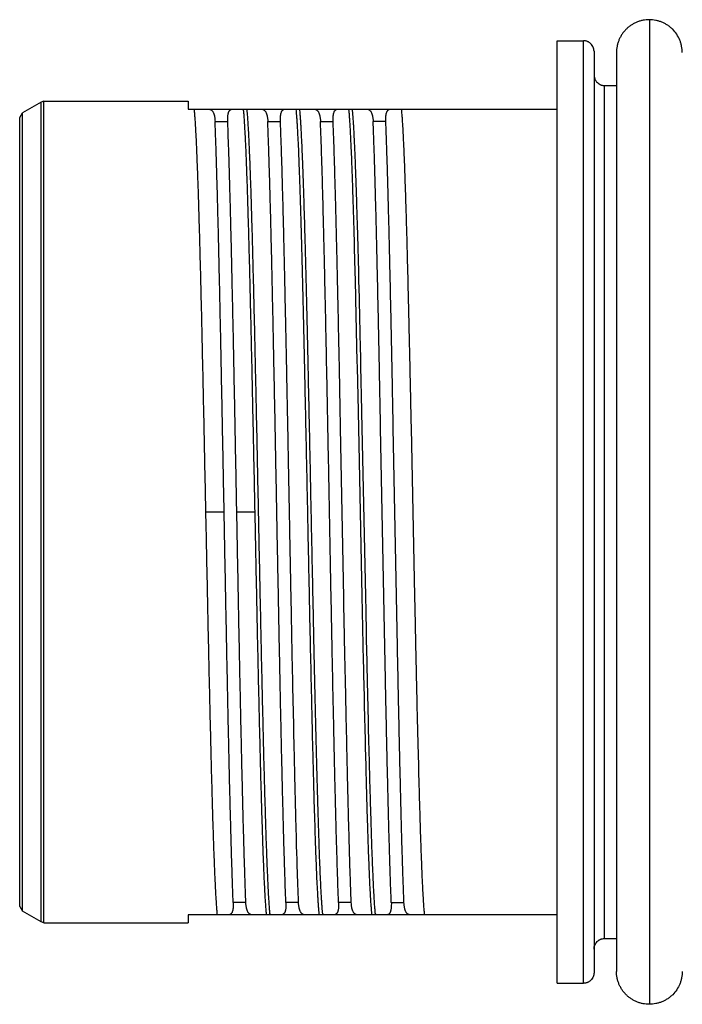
# Model space of a CAD drawing. Header units: millimetres. Extents: x 0 to 2550, y 0 to 1188.
# Tile 95 of 218: x 287.29 to 289.81, y 445.83 to 449.57. Entities that reach past the tile are written whole.
import ezdxf

# ---------------------------------------------------------------- set-up
doc = ezdxf.new("R2010")
doc.units = ezdxf.units.MM
doc.header["$LTSCALE"] = 46.255
for name, color, linetype in [('A2600102_ABL255', 7, 'CONTINUOUS'), ('E2030301_ABL256', 7, 'CONTINUOUS'), ('R2538000302_HARNESS_PBL257', 7, 'CONTINUOUS'), ('TOP_VIEW_VBL2', 7, 'CONTINUOUS')]:
    doc.layers.add(name, color=color, linetype=linetype)

# ---------------------------------------------------------------- blocks, each defined once
blk = doc.blocks.new('R2538000302_HARNESS_PBL257', base_point=(289.5879, 447.7001))
at = {"layer": 'R2538000302_HARNESS_PBL257', "color": 2}
for p, q in [((289.6829, 449.5701), (289.6829, 445.8301)), ((289.4329, 445.9101), (289.4329, 449.4901)), ((289.5129, 446.0801), (289.5129, 449.3201)), ((287.3749, 446.1428), (287.3749, 449.2574)), ((287.3849, 446.1401), (287.3849, 449.2601)), ((287.3029, 446.1843), (287.3029, 449.2159)), ((288.0344, 449.1832), (288.0825, 449.1832)), ((288.2344, 449.1832), (288.2825, 449.1832)), ((288.4344, 449.1832), (288.4825, 449.1832)), ((288.6825, 449.1832), (288.6344, 449.1832)), ((287.9996, 447.7001), (288.0689, 447.7001)), ((288.117, 447.7001), (288.1862, 447.7001)), ((288.1514, 446.217), (288.1033, 446.217)), ((288.3514, 446.217), (288.3033, 446.217)), ((288.5514, 446.217), (288.5033, 446.217)), ((288.7033, 446.217), (288.7514, 446.217))]:
    blk.add_line(p, q, dxfattribs=at)
at = {"layer": 'R2538000302_HARNESS_PBL257', "color": 7}
for p, q in [((289.3329, 445.9101), (289.3329, 449.4901)), ((289.3329, 449.4901), (289.4329, 449.4901)), ((289.4729, 449.4501), (289.4729, 445.9501)), ((289.5579, 449.4451), (289.5579, 445.9551)), ((289.5129, 449.3201), (289.5579, 449.3201)), ((287.3749, 449.2574), (287.3029, 449.2159)), ((287.3849, 449.2601), (287.3749, 449.2574)), ((287.3849, 449.2601), (287.9329, 449.2601)), ((287.9329, 449.2601), (287.9329, 449.2301)), ((287.2929, 449.1985), (287.3029, 449.2159)), ((287.9329, 449.2301), (289.3329, 449.2301)), ((287.2929, 446.2016), (287.2929, 449.1985)), ((288.5773, 448.7058), (288.5749, 448.7938)), ((288.5641, 448.6984), (288.5639, 448.7058)), ((288.5651, 448.6623), (288.5641, 448.6984)), ((288.5775, 448.6987), (288.5773, 448.7058)), ((288.5784, 448.6626), (288.5775, 448.6987)), ((288.5651, 448.6598), (288.5651, 448.6622)), ((288.5663, 448.6124), (288.5651, 448.6598)), ((288.5785, 448.6598), (288.5784, 448.6626)), ((288.5797, 448.6124), (288.5785, 448.6598)), ((288.7671, 448.5802), (288.7651, 448.6625)), ((288.5671, 448.5801), (288.5663, 448.6124)), ((288.5687, 448.5136), (288.5671, 448.5801)), ((288.5805, 448.5804), (288.5797, 448.6124)), ((288.5822, 448.5136), (288.5805, 448.5804)), ((288.5689, 448.5085), (288.5687, 448.5136)), ((288.5743, 448.2704), (288.5689, 448.5085)), ((288.5823, 448.5088), (288.5822, 448.5136)), ((288.5094, 448.0947), (288.5065, 448.2443)), ((288.5744, 448.2686), (288.5743, 448.2704)), ((288.5747, 448.2543), (288.5744, 448.2687)), ((288.5748, 448.2504), (288.5747, 448.2543)), ((288.5783, 448.0848), (288.5748, 448.2504)), ((288.588, 448.2543), (288.5877, 448.269)), ((288.5917, 448.0848), (288.588, 448.2543)), ((288.5095, 448.09), (288.5094, 448.0947)), ((288.5099, 448.0699), (288.5095, 448.09)), ((288.5103, 448.0499), (288.5099, 448.0699)), ((288.5784, 448.0787), (288.5783, 448.0848)), ((288.5796, 448.0201), (288.5784, 448.0787)), ((288.5918, 448.079), (288.5917, 448.0848)), ((288.593, 448.0201), (288.5918, 448.079)), ((288.5108, 448.0195), (288.5103, 448.0499)), ((288.5106, 448.0337), (288.5103, 448.0498)), ((288.5231, 447.3752), (288.5108, 448.0195)), ((288.5928, 447.38), (288.5796, 448.0201)), ((288.6062, 447.38), (288.593, 448.0201)), ((288.675, 447.38), (288.6628, 448.0201)), ((288.723, 447.38), (288.7108, 448.0201)), ((288.7928, 447.38), (288.7796, 448.0201)), ((288.594, 447.3216), (288.5928, 447.38)), ((288.6074, 447.3219), (288.6062, 447.38)), ((288.5234, 447.3618), (288.5231, 447.3752)), ((288.5234, 447.3601), (288.5234, 447.3619)), ((288.5234, 447.3601), (288.5234, 447.3618)), ((288.5237, 447.3477), (288.5234, 447.3601)), ((288.526, 447.2283), (288.5237, 447.3477)), ((288.5981, 447.1316), (288.594, 447.3216)), ((288.609, 447.2443), (288.6074, 447.3219)), ((288.6095, 447.2217), (288.609, 447.2443)), ((288.526, 447.2264), (288.526, 447.2283)), ((288.526, 447.2264), (288.526, 447.2283)), ((288.5275, 447.1557), (288.526, 447.2264)), ((288.6096, 447.2163), (288.6095, 447.2217)), ((288.6115, 447.1319), (288.6096, 447.2163)), ((288.3284, 447.1116), (288.3275, 447.1555)), ((288.5283, 447.1133), (288.5275, 447.1557)), ((288.5986, 447.1103), (288.5981, 447.1316)), ((288.6119, 447.1103), (288.6115, 447.1319)), ((288.3295, 447.0543), (288.3284, 447.1116)), ((288.5284, 447.1116), (288.5283, 447.1133)), ((288.5284, 447.1116), (288.5283, 447.1133)), ((288.5295, 447.0543), (288.5284, 447.1116)), ((288.5986, 447.1082), (288.5986, 447.1103)), ((288.5996, 447.0657), (288.5986, 447.1082)), ((288.612, 447.1085), (288.6119, 447.1103)), ((288.6129, 447.066), (288.612, 447.1084)), ((288.3299, 447.0347), (288.3295, 447.0543)), ((288.5998, 447.0559), (288.5996, 447.0657)), ((288.6032, 446.9054), (288.5998, 447.0559)), ((288.6132, 447.0559), (288.6129, 447.066)), ((288.6166, 446.9054), (288.6132, 447.0559)), ((288.3329, 446.8912), (288.3299, 447.0347)), ((288.6036, 446.891), (288.6032, 446.9054)), ((288.617, 446.8914), (288.6166, 446.9054)), ((288.6053, 446.8208), (288.6036, 446.891)), ((288.6187, 446.82), (288.617, 446.8914)), ((288.6057, 446.8051), (288.6053, 446.8208)), ((288.619, 446.8065), (288.6187, 446.82)), ((288.8074, 446.7376), (288.8053, 446.82)), ((288.6074, 446.7376), (288.6057, 446.8051)), ((288.6191, 446.8051), (288.619, 446.8065)), ((288.6208, 446.7376), (288.6191, 446.8051)), ((288.6081, 446.7105), (288.6074, 446.7376)), ((288.6083, 446.702), (288.6081, 446.7105)), ((288.3451, 446.3989), (288.344, 446.4388)), ((287.2929, 446.2016), (287.3029, 446.1843)), ((287.3749, 446.1428), (287.3029, 446.1843)), ((287.9329, 446.1701), (287.9329, 446.1401)), ((289.3329, 446.1701), (287.9329, 446.1701)), ((287.3849, 446.1401), (287.3749, 446.1428)), ((287.3849, 446.1401), (287.9329, 446.1401)), ((289.5129, 446.0801), (289.5579, 446.0801)), ((289.3329, 445.9101), (289.4329, 445.9101))]:
    blk.add_line(p, q, dxfattribs=at)
for centre, radius, start, end in [((287.5676, 449.17), 0.5781, 5.8522, 5.9675), ((287.7675, 449.17), 0.5781, 5.8522, 5.9675), ((287.9675, 449.17), 0.5781, 5.8522, 5.9675), ((246.4442, 447.5777), 42.1349, 1.53426, 1.65393), ((181.1364, 445.9529), 107.4763, 1.234814, 1.362706), ((288.8472, 446.2332), 0.6071, 185.5825, 185.9652), ((289.0472, 446.2332), 0.6071, 185.5825, 185.9652), ((289.2472, 446.2332), 0.6071, 185.5825, 185.9652)]:
    blk.add_arc(centre, radius, start, end, dxfattribs=at)
for points, knots in [([(289.6829, 449.5701), (289.6789, 449.5701), (289.6708, 449.5697), (289.6587, 449.5679), (289.6489, 449.5655), (289.6411, 449.5629), (289.6335, 449.56), (289.6242, 449.5556), (289.6137, 449.5493), (289.6038, 449.542), (289.5946, 449.5338), (289.5876, 449.5262), (289.5826, 449.5197), (289.5778, 449.513), (289.5726, 449.5042), (289.5673, 449.4931), (289.5632, 449.4815), (289.5601, 449.4696), (289.5583, 449.4574), (289.5579, 449.4492), (289.5579, 449.4451)], [0, 0, 0, 0, 0.061802, 0.123762, 0.18588, 0.217016, 0.248203, 0.310701, 0.373346, 0.436073, 0.498811, 0.56151, 0.59285, 0.624182, 0.686824, 0.749478, 0.812138, 0.874783, 0.9374, 1, 1, 1, 1]), ([(289.8079, 449.4451), (289.8079, 449.4492), (289.8074, 449.4574), (289.8057, 449.4695), (289.8027, 449.4814), (289.7972, 449.4969), (289.7875, 449.515), (289.7745, 449.5309), (289.7624, 449.5419), (289.7525, 449.5492), (289.7419, 449.5555), (289.7307, 449.5607), (289.7191, 449.5648), (289.7033, 449.5688), (289.691, 449.5701), (289.6829, 449.5701)], [0, 0, 0, 0, 0.062559, 0.125111, 0.187629, 0.250108, 0.37492, 0.499846, 0.562431, 0.625081, 0.687838, 0.750656, 0.813429, 0.876022, 1, 1, 1, 1]), ([(289.4729, 449.4501), (289.4729, 449.4527), (289.4723, 449.4579), (289.4698, 449.4654), (289.466, 449.4724), (289.4618, 449.4776), (289.4579, 449.4812), (289.4548, 449.4836), (289.4514, 449.4857), (289.4479, 449.4873), (289.4443, 449.4886), (289.4393, 449.4897), (289.4355, 449.4901), (289.4329, 449.4901)], [0, 0, 0, 0, 0.122796, 0.24887, 0.376878, 0.504868, 0.56836, 0.63127, 0.693565, 0.755391, 0.816919, 0.878229, 1, 1, 1, 1]), ([(289.4729, 449.3601), (289.4729, 449.3571), (289.4736, 449.3525), (289.4754, 449.3466), (289.4774, 449.3423), (289.4797, 449.3382), (289.4835, 449.3332), (289.4868, 449.3298), (289.4893, 449.3279)], [0, 0, 0, 0, 0.243524, 0.3684, 0.494652, 0.621645, 0.748685, 1, 1, 1, 1]), ([(289.4893, 449.3279), (289.4902, 449.3273), (289.4919, 449.326), (289.4947, 449.3244), (289.4976, 449.3231), (289.5015, 449.3216), (289.5066, 449.3204), (289.5108, 449.3201), (289.5129, 449.3201)], [0, 0, 0, 0, 0.127297, 0.253589, 0.379125, 0.504146, 0.752873, 1, 1, 1, 1]), ([(287.9996, 447.7001), (287.9987, 447.7447), (287.9969, 447.8336), (287.9942, 447.9661), (287.9914, 448.0967), (287.9887, 448.2243), (287.986, 448.3481), (287.9833, 448.4671), (287.9806, 448.5804), (287.9778, 448.6873), (287.9751, 448.7868), (287.9724, 448.8784), (287.9697, 448.9613), (287.9673, 449.0246), (287.9655, 449.0705), (287.9641, 449.1011), (287.9628, 449.1292), (287.9614, 449.1546), (287.9601, 449.1774), (287.9587, 449.1974), (287.9573, 449.2147), (287.9563, 449.2253), (287.9558, 449.2301)], [0, 0, 0, 0, 0.087449, 0.174254, 0.259775, 0.343381, 0.424456, 0.502403, 0.576646, 0.64664, 0.711869, 0.771852, 0.826147, 0.874357, 0.896067, 0.916126, 0.934497, 0.951148, 0.966049, 0.979172, 0.990496, 1, 1, 1, 1]), ([(288.01, 449.2301), (288.0109, 449.2301), (288.0126, 449.23), (288.0152, 449.2294), (288.0176, 449.2285), (288.0199, 449.2272), (288.022, 449.2255), (288.024, 449.2235), (288.0258, 449.2211), (288.0274, 449.2183), (288.0288, 449.2152), (288.0301, 449.2116), (288.0313, 449.2078), (288.0322, 449.2035), (288.0331, 449.199), (288.0339, 449.1922), (288.0343, 449.1869), (288.0344, 449.1832)], [0, 0, 0, 0, 0.046238, 0.090891, 0.134914, 0.179325, 0.225126, 0.273241, 0.324479, 0.379522, 0.438896, 0.503012, 0.572183, 0.646645, 0.726568, 0.812072, 1, 1, 1, 1]), ([(288.0825, 449.1832), (288.0824, 449.1868), (288.0823, 449.1921), (288.0825, 449.1989), (288.0829, 449.2035), (288.0834, 449.2077), (288.084, 449.2116), (288.0849, 449.2151), (288.0859, 449.2182), (288.087, 449.221), (288.0883, 449.2234), (288.0898, 449.2255), (288.0915, 449.2272), (288.0933, 449.2285), (288.0953, 449.2294), (288.0974, 449.23), (288.0989, 449.2301), (288.0997, 449.2301)], [0, 0, 0, 0, 0.198223, 0.288045, 0.371671, 0.449157, 0.520606, 0.586196, 0.64619, 0.700932, 0.750897, 0.796737, 0.839303, 0.879655, 0.919027, 0.958725, 1, 1, 1, 1]), ([(288.1862, 447.7001), (288.1853, 447.7446), (288.1835, 447.8332), (288.1808, 447.9654), (288.1781, 448.0956), (288.1754, 448.2229), (288.1726, 448.3464), (288.1699, 448.4652), (288.1672, 448.5783), (288.1645, 448.685), (288.1618, 448.7845), (288.1591, 448.876), (288.1568, 448.947), (288.1549, 448.9993), (288.1532, 449.0453), (288.1514, 449.0879), (288.1495, 449.1272), (288.1481, 449.1528), (288.1468, 449.1757), (288.1454, 449.1959), (288.1441, 449.2133), (288.1431, 449.224), (288.1426, 449.2289)], [0, 0, 0, 0, 0.087276, 0.173914, 0.259276, 0.342738, 0.423688, 0.501532, 0.575699, 0.645647, 0.710863, 0.77087, 0.825227, 0.850161, 0.873537, 0.91545, 0.933909, 0.950658, 0.965666, 0.978907, 0.990358, 1, 1, 1, 1]), ([(288.2429, 446.1741), (288.2424, 446.1792), (288.2415, 446.1903), (288.2401, 446.2083), (288.2388, 446.229), (288.2374, 446.2524), (288.2361, 446.2785), (288.2347, 446.3071), (288.2334, 446.3383), (288.232, 446.372), (288.2306, 446.4081), (288.2288, 446.4609), (288.2265, 446.5324), (288.2243, 446.6075), (288.2225, 446.6717), (288.2211, 446.7227), (288.2198, 446.7755), (288.218, 446.8492), (288.2157, 446.9451), (288.213, 447.064), (288.2107, 447.1662), (288.2089, 447.2501), (288.2071, 447.3361), (288.2048, 447.4451), (288.2021, 447.5772), (288.1994, 447.7101), (288.1967, 447.8429), (288.194, 447.9747), (288.1913, 448.1045), (288.1885, 448.2314), (288.1859, 448.3543), (288.1832, 448.4725), (288.1804, 448.5851), (288.1777, 448.6911), (288.175, 448.79), (288.1723, 448.8809), (288.1696, 448.9631), (288.1673, 449.026), (288.1654, 449.0715), (288.1641, 449.1019), (288.1627, 449.1298), (288.1614, 449.1551), (288.16, 449.1777), (288.1587, 449.1976), (288.1573, 449.2148), (288.1563, 449.2253), (288.1558, 449.2301)], [0, 0, 0, 0, 0.005005, 0.01091, 0.017706, 0.025379, 0.033916, 0.043303, 0.053522, 0.064554, 0.07638, 0.088978, 0.116397, 0.146611, 0.162698, 0.1794, 0.196687, 0.214526, 0.25173, 0.290743, 0.331278, 0.352025, 0.373041, 0.415726, 0.459022, 0.502612, 0.546178, 0.589402, 0.631968, 0.673566, 0.713892, 0.752651, 0.78956, 0.82435, 0.856768, 0.886576, 0.913557, 0.937516, 0.948306, 0.958276, 0.96741, 0.975689, 0.9831, 0.98963, 0.995266, 1, 1, 1, 1]), ([(288.21, 449.2301), (288.2109, 449.2301), (288.2126, 449.23), (288.2152, 449.2294), (288.2176, 449.2285), (288.2199, 449.2272), (288.222, 449.2255), (288.224, 449.2235), (288.2258, 449.2211), (288.2274, 449.2183), (288.2288, 449.2152), (288.2301, 449.2116), (288.2313, 449.2078), (288.2322, 449.2035), (288.2331, 449.199), (288.2339, 449.1922), (288.2343, 449.1869), (288.2344, 449.1832)], [0, 0, 0, 0, 0.046238, 0.090891, 0.134914, 0.179325, 0.225126, 0.273241, 0.324479, 0.379522, 0.438896, 0.503012, 0.572183, 0.646645, 0.726568, 0.812072, 1, 1, 1, 1]), ([(288.2825, 449.1832), (288.2824, 449.1868), (288.2823, 449.1921), (288.2825, 449.1989), (288.2829, 449.2035), (288.2834, 449.2077), (288.284, 449.2116), (288.2849, 449.2151), (288.2859, 449.2182), (288.287, 449.221), (288.2883, 449.2234), (288.2898, 449.2255), (288.2915, 449.2272), (288.2933, 449.2285), (288.2953, 449.2294), (288.2974, 449.23), (288.2989, 449.2301), (288.2997, 449.2301)], [0, 0, 0, 0, 0.198223, 0.288045, 0.371671, 0.449157, 0.520606, 0.586196, 0.64619, 0.700933, 0.750897, 0.796737, 0.839303, 0.879655, 0.919027, 0.958725, 1, 1, 1, 1]), ([(288.3749, 448.2446), (288.3742, 448.2751), (288.3729, 448.3352), (288.3709, 448.424), (288.3688, 448.51), (288.3669, 448.5926), (288.3649, 448.6717), (288.3628, 448.7469), (288.3608, 448.8179), (288.3588, 448.8844), (288.3568, 448.9461), (288.3543, 449.0182), (288.3516, 449.0832), (288.3491, 449.1353), (288.3477, 449.1603), (288.3467, 449.177), (288.3457, 449.1921), (288.3447, 449.2057), (288.3437, 449.2178), (288.343, 449.2254), (288.3426, 449.2289)], [0, 0, 0, 0, 0.092916, 0.18324, 0.270608, 0.354672, 0.435093, 0.51155, 0.583735, 0.651359, 0.71415, 0.771858, 0.871122, 0.912283, 0.930669, 0.947569, 0.962966, 0.976845, 0.989193, 1, 1, 1, 1]), ([(288.3882, 448.2446), (288.3876, 448.2752), (288.3863, 448.3355), (288.3843, 448.4247), (288.3822, 448.5109), (288.3802, 448.5938), (288.3785, 448.6607), (288.3771, 448.7124), (288.3752, 448.7835), (288.3729, 448.8625), (288.3701, 448.9481), (288.3684, 448.9965), (288.367, 449.0326), (288.3657, 449.0651), (288.3641, 449.1023), (288.3624, 449.1371), (288.361, 449.1621), (288.36, 449.1786), (288.359, 449.1936), (288.3579, 449.2071), (288.3569, 449.2191), (288.3562, 449.2266), (288.3558, 449.2301)], [0, 0, 0, 0, 0.093146, 0.183682, 0.271242, 0.355473, 0.436034, 0.474836, 0.512599, 0.652522, 0.715315, 0.772985, 0.799825, 0.825299, 0.872046, 0.91304, 0.931327, 0.948117, 0.963393, 0.977141, 0.989347, 1, 1, 1, 1]), ([(288.41, 449.2301), (288.4109, 449.2301), (288.4126, 449.23), (288.4152, 449.2294), (288.4176, 449.2285), (288.4199, 449.2272), (288.422, 449.2255), (288.424, 449.2235), (288.4258, 449.2211), (288.4274, 449.2183), (288.4288, 449.2152), (288.4301, 449.2116), (288.4313, 449.2078), (288.4322, 449.2035), (288.4331, 449.199), (288.4339, 449.1922), (288.4343, 449.1869), (288.4344, 449.1832)], [0, 0, 0, 0, 0.046238, 0.090891, 0.134914, 0.179325, 0.225126, 0.273241, 0.324479, 0.379522, 0.438896, 0.503012, 0.572183, 0.646645, 0.726568, 0.812072, 1, 1, 1, 1]), ([(288.4825, 449.1832), (288.4824, 449.1868), (288.4823, 449.1921), (288.4825, 449.1989), (288.4829, 449.2035), (288.4834, 449.2077), (288.484, 449.2116), (288.4849, 449.2151), (288.4859, 449.2182), (288.487, 449.221), (288.4883, 449.2234), (288.4898, 449.2255), (288.4915, 449.2272), (288.4933, 449.2285), (288.4953, 449.2294), (288.4974, 449.23), (288.4989, 449.2301), (288.4997, 449.2301)], [0, 0, 0, 0, 0.198223, 0.288045, 0.371671, 0.449157, 0.520606, 0.586196, 0.64619, 0.700933, 0.750897, 0.796737, 0.839303, 0.879655, 0.919027, 0.958725, 1, 1, 1, 1]), ([(288.5615, 448.7938), (288.5607, 448.8203), (288.5592, 448.8711), (288.5572, 448.9332), (288.5556, 448.9796), (288.5545, 449.0118), (288.5533, 449.0422), (288.5518, 449.0789), (288.5502, 449.1132), (288.5485, 449.1448), (288.5474, 449.1656), (288.5462, 449.1843), (288.545, 449.201), (288.5439, 449.2157), (288.543, 449.2248), (288.5426, 449.2289)], [0, 0, 0, 0, 0.182504, 0.350189, 0.428184, 0.502136, 0.571944, 0.637513, 0.75558, 0.807916, 0.85569, 0.898839, 0.937305, 0.971039, 1, 1, 1, 1]), ([(288.5749, 448.7938), (288.5741, 448.8204), (288.5726, 448.8716), (288.5706, 448.934), (288.569, 448.9807), (288.5678, 449.013), (288.5666, 449.0435), (288.5654, 449.0721), (288.5642, 449.0988), (288.5631, 449.1235), (288.5619, 449.1463), (288.5607, 449.1671), (288.5595, 449.1858), (288.5583, 449.2024), (288.5571, 449.217), (288.5563, 449.226), (288.5558, 449.2301)], [0, 0, 0, 0, 0.183124, 0.351276, 0.429443, 0.503523, 0.573413, 0.639016, 0.700241, 0.757004, 0.809228, 0.85684, 0.899778, 0.937983, 0.971404, 1, 1, 1, 1]), ([(288.61, 449.2301), (288.6109, 449.2301), (288.6126, 449.23), (288.6152, 449.2294), (288.6176, 449.2285), (288.6199, 449.2272), (288.622, 449.2255), (288.624, 449.2235), (288.6258, 449.2211), (288.6274, 449.2183), (288.6288, 449.2152), (288.6301, 449.2116), (288.6313, 449.2078), (288.6322, 449.2035), (288.6331, 449.199), (288.6339, 449.1922), (288.6343, 449.1869), (288.6344, 449.1832)], [0, 0, 0, 0, 0.046238, 0.090891, 0.134914, 0.179325, 0.225126, 0.273241, 0.324479, 0.379522, 0.438896, 0.503012, 0.572183, 0.646645, 0.726568, 0.812072, 1, 1, 1, 1]), ([(288.6825, 449.1832), (288.6824, 449.1868), (288.6823, 449.1921), (288.6825, 449.1989), (288.6829, 449.2035), (288.6834, 449.2077), (288.684, 449.2116), (288.6849, 449.2151), (288.6859, 449.2182), (288.687, 449.221), (288.6883, 449.2234), (288.6898, 449.2255), (288.6915, 449.2272), (288.6933, 449.2285), (288.6953, 449.2294), (288.6974, 449.23), (288.6989, 449.2301), (288.6997, 449.2301)], [0, 0, 0, 0, 0.198223, 0.288045, 0.371671, 0.449157, 0.520606, 0.586196, 0.64619, 0.700933, 0.750897, 0.796737, 0.839303, 0.879655, 0.919027, 0.958725, 1, 1, 1, 1]), ([(288.7651, 448.6625), (288.7646, 448.6803), (288.7637, 448.7153), (288.7618, 448.7825), (288.7599, 448.8468), (288.758, 448.9081), (288.7566, 448.9506), (288.7552, 448.9907), (288.7538, 449.0282), (288.7524, 449.0631), (288.751, 449.0953), (288.7496, 449.1247), (288.7482, 449.1514), (288.7468, 449.1752), (288.7454, 449.1961), (288.7442, 449.2117), (288.7432, 449.2227), (288.7427, 449.2277), (288.7425, 449.2301)], [0, 0, 0, 0, 0.094172, 0.18483, 0.354898, 0.433972, 0.508865, 0.57943, 0.645527, 0.70703, 0.763817, 0.815777, 0.862808, 0.90482, 0.941733, 0.973478, 0.987395, 1, 1, 1, 1]), ([(288.0689, 447.7001), (288.0682, 447.7379), (288.0667, 447.8134), (288.0646, 447.9262), (288.0625, 448.038), (288.0603, 448.1483), (288.0581, 448.2564), (288.056, 448.3621), (288.0539, 448.4647), (288.0517, 448.5638), (288.0496, 448.659), (288.0474, 448.7498), (288.0453, 448.8358), (288.0432, 448.9166), (288.041, 448.9919), (288.0389, 449.0612), (288.037, 449.1152), (288.0355, 449.1551), (288.0348, 449.174), (288.0344, 449.1832)], [0, 0, 0, 0, 0.076522, 0.152695, 0.228171, 0.302603, 0.375655, 0.44699, 0.516283, 0.583217, 0.647488, 0.708801, 0.766877, 0.82145, 0.872271, 0.919109, 0.96175, 0.981435, 1, 1, 1, 1]), ([(288.117, 447.7001), (288.1162, 447.7379), (288.1148, 447.8134), (288.1126, 447.9262), (288.1105, 448.038), (288.1084, 448.1483), (288.1062, 448.2564), (288.1041, 448.3621), (288.1019, 448.4647), (288.0997, 448.5638), (288.0976, 448.659), (288.0955, 448.7498), (288.0933, 448.8358), (288.0912, 448.9166), (288.089, 448.9919), (288.0863, 449.0801), (288.0841, 449.1432), (288.0825, 449.1832)], [0, 0, 0, 0, 0.076522, 0.152695, 0.228171, 0.302604, 0.375655, 0.44699, 0.516283, 0.583218, 0.647488, 0.708801, 0.766877, 0.82145, 0.872272, 0.919109, 1, 1, 1, 1]), ([(288.3033, 446.217), (288.3017, 446.2569), (288.2995, 446.3201), (288.2968, 446.4083), (288.2947, 446.4836), (288.2925, 446.5644), (288.2903, 446.6504), (288.2882, 446.7412), (288.2861, 446.8364), (288.2839, 446.9355), (288.2818, 447.0381), (288.2796, 447.1437), (288.2775, 447.2519), (288.2754, 447.3622), (288.2732, 447.4739), (288.271, 447.5868), (288.2689, 447.7001), (288.2667, 447.8134), (288.2646, 447.9262), (288.2625, 448.038), (288.2603, 448.1483), (288.2581, 448.2564), (288.256, 448.3621), (288.2539, 448.4647), (288.2517, 448.5638), (288.2496, 448.659), (288.2474, 448.7498), (288.2453, 448.8358), (288.2432, 448.9166), (288.241, 448.9919), (288.2389, 449.0612), (288.237, 449.1152), (288.2355, 449.1551), (288.2348, 449.174), (288.2344, 449.1832)], [0, 0, 0, 0, 0.040445, 0.063864, 0.089275, 0.116561, 0.145599, 0.176256, 0.208391, 0.241858, 0.276505, 0.312172, 0.348698, 0.385914, 0.423652, 0.461738, 0.5, 0.538261, 0.576348, 0.614086, 0.651302, 0.687828, 0.723495, 0.758141, 0.791609, 0.823744, 0.854401, 0.883438, 0.910725, 0.936136, 0.959554, 0.980875, 0.990718, 1, 1, 1, 1]), ([(288.3275, 447.1555), (288.3265, 447.2029), (288.3246, 447.2987), (288.3223, 447.4191), (288.3204, 447.5166), (288.319, 447.5904), (288.3176, 447.6644), (288.3162, 447.7385), (288.3148, 447.8125), (288.3129, 447.9106), (288.3111, 448.0081), (288.3092, 448.1048), (288.3078, 448.1763), (288.3064, 448.2469), (288.305, 448.3163), (288.3036, 448.3846), (288.3017, 448.4729), (288.2999, 448.5591), (288.298, 448.6432), (288.2966, 448.7035), (288.2952, 448.7619), (288.2938, 448.8182), (288.2924, 448.8724), (288.2905, 448.9399), (288.2887, 449.0043), (288.2868, 449.0652), (288.2854, 449.107), (288.284, 449.146), (288.283, 449.1711), (288.2825, 449.1832)], [0, 0, 0, 0, 0.070117, 0.141777, 0.178013, 0.214424, 0.250941, 0.287492, 0.324006, 0.360412, 0.432618, 0.468277, 0.503548, 0.538361, 0.572649, 0.606346, 0.639385, 0.703237, 0.733924, 0.763706, 0.792525, 0.820325, 0.847051, 0.872651, 0.92028, 0.942214, 0.962839, 0.982113, 1, 1, 1, 1]), ([(288.4584, 448.2446), (288.4574, 448.2935), (288.4555, 448.3893), (288.4525, 448.5295), (288.45, 448.642), (288.4479, 448.728), (288.446, 448.808), (288.4436, 448.9016), (288.4411, 448.9908), (288.439, 449.0566), (288.4375, 449.1016), (288.436, 449.1435), (288.435, 449.1703), (288.4344, 449.1832)], [0, 0, 0, 0, 0.156297, 0.306101, 0.448088, 0.515757, 0.581009, 0.70369, 0.815052, 0.866176, 0.914112, 0.958753, 1, 1, 1, 1]), ([(288.5065, 448.2443), (288.5055, 448.2932), (288.5035, 448.389), (288.501, 448.5074), (288.499, 448.5987), (288.4975, 448.6643), (288.496, 448.7278), (288.4945, 448.7891), (288.493, 448.8479), (288.4915, 448.9042), (288.49, 448.9578), (288.4885, 449.0086), (288.487, 449.0566), (288.4856, 449.1016), (288.4841, 449.1434), (288.483, 449.1703), (288.4825, 449.1832)], [0, 0, 0, 0, 0.156298, 0.306103, 0.378155, 0.448092, 0.515762, 0.581015, 0.643706, 0.703698, 0.760858, 0.815059, 0.866182, 0.914116, 0.958755, 1, 1, 1, 1]), ([(288.6514, 448.5802), (288.6507, 448.6112), (288.6493, 448.6717), (288.6471, 448.7601), (288.6451, 448.844), (288.643, 448.9227), (288.6409, 448.9962), (288.6388, 449.0639), (288.637, 449.1166), (288.6355, 449.1557), (288.6348, 449.1742), (288.6344, 449.1832)], [0, 0, 0, 0, 0.153998, 0.300911, 0.440093, 0.570933, 0.692857, 0.80533, 0.907862, 0.955256, 1, 1, 1, 1]), ([(288.6994, 448.5802), (288.6987, 448.6112), (288.6973, 448.6717), (288.6953, 448.7601), (288.6931, 448.844), (288.691, 448.9227), (288.6889, 448.9961), (288.6868, 449.0639), (288.6848, 449.1256), (288.6833, 449.1647), (288.6825, 449.1832)], [0, 0, 0, 0, 0.153997, 0.30091, 0.440093, 0.570934, 0.692859, 0.805331, 0.907861, 1, 1, 1, 1]), ([(288.6628, 448.0201), (288.6623, 448.0447), (288.6614, 448.0937), (288.6599, 448.1666), (288.6585, 448.2387), (288.6571, 448.3096), (288.6556, 448.3793), (288.6538, 448.4694), (288.6523, 448.5362), (288.6514, 448.5802)], [0, 0, 0, 0, 0.131785, 0.262148, 0.390827, 0.517561, 0.642094, 0.764175, 1, 1, 1, 1]), ([(288.7108, 448.0201), (288.7103, 448.0447), (288.7094, 448.0937), (288.708, 448.1666), (288.7066, 448.2387), (288.7051, 448.3096), (288.7037, 448.3793), (288.7018, 448.4694), (288.7003, 448.5362), (288.6994, 448.5802)], [0, 0, 0, 0, 0.131785, 0.262148, 0.390826, 0.517561, 0.642094, 0.764175, 1, 1, 1, 1]), ([(288.7796, 448.0201), (288.7791, 448.045), (288.7781, 448.0944), (288.7765, 448.1679), (288.775, 448.2403), (288.7734, 448.3114), (288.7718, 448.3811), (288.7698, 448.4705), (288.7682, 448.5367), (288.7671, 448.5802)], [0, 0, 0, 0, 0.13311, 0.264523, 0.393922, 0.520995, 0.645435, 0.766944, 1, 1, 1, 1]), ([(288.3976, 447.1556), (288.3966, 447.1997), (288.3947, 447.289), (288.3919, 447.4242), (288.389, 447.5616), (288.3863, 447.7001), (288.3834, 447.8386), (288.3805, 447.976), (288.3777, 448.1112), (288.3759, 448.2005), (288.3749, 448.2446)], [0, 0, 0, 0, 0.121486, 0.245977, 0.372482, 0.5, 0.627518, 0.754024, 0.878514, 1, 1, 1, 1]), ([(288.4109, 447.1556), (288.41, 447.1997), (288.4081, 447.289), (288.4053, 447.4242), (288.4024, 447.5616), (288.3996, 447.7001), (288.3968, 447.8386), (288.394, 447.976), (288.3911, 448.1112), (288.3892, 448.2005), (288.3882, 448.2446)], [0, 0, 0, 0, 0.121486, 0.245977, 0.372482, 0.5, 0.627518, 0.754024, 0.878514, 1, 1, 1, 1]), ([(288.4794, 447.1556), (288.4785, 447.1999), (288.4768, 447.2894), (288.4741, 447.4247), (288.4715, 447.5619), (288.4689, 447.7001), (288.4663, 447.8383), (288.4637, 447.9755), (288.461, 448.1108), (288.4593, 448.2003), (288.4584, 448.2446)], [0, 0, 0, 0, 0.121993, 0.246558, 0.372846, 0.5, 0.627154, 0.753443, 0.878007, 1, 1, 1, 1]), ([(288.0433, 446.1701), (288.0431, 446.1724), (288.0426, 446.1772), (288.0417, 446.1878), (288.0405, 446.2028), (288.0392, 446.2228), (288.0378, 446.2456), (288.0365, 446.271), (288.0346, 446.3101), (288.0327, 446.3527), (288.031, 446.3986), (288.0291, 446.4508), (288.0268, 446.5218), (288.0241, 446.6133), (288.0214, 446.7129), (288.0187, 446.8198), (288.016, 446.9331), (288.0132, 447.0521), (288.0105, 447.1759), (288.0078, 447.3035), (288.0051, 447.4341), (288.0023, 447.5666), (288.0005, 447.6555), (287.9996, 447.7001)], [0, 0, 0, 0, 0.004523, 0.009503, 0.020826, 0.033948, 0.048849, 0.0655, 0.083872, 0.125642, 0.148962, 0.173851, 0.228146, 0.288129, 0.353358, 0.423352, 0.497596, 0.575543, 0.656618, 0.740224, 0.825745, 0.91255, 1, 1, 1, 1]), ([(288.1033, 446.217), (288.1025, 446.2359), (288.1014, 446.265), (288.1001, 446.305), (288.0986, 446.3492), (288.0968, 446.4083), (288.0947, 446.4836), (288.0925, 446.5644), (288.0903, 446.6504), (288.0882, 446.7412), (288.0861, 446.8364), (288.0839, 446.9355), (288.0818, 447.0381), (288.0796, 447.1437), (288.0775, 447.2519), (288.0754, 447.3622), (288.0732, 447.4739), (288.071, 447.5868), (288.0696, 447.6623), (288.0689, 447.7001)], [0, 0, 0, 0, 0.03825, 0.059033, 0.080891, 0.127728, 0.17855, 0.233123, 0.291199, 0.352512, 0.416782, 0.483717, 0.55301, 0.624345, 0.697396, 0.771829, 0.847304, 0.923477, 1, 1, 1, 1]), ([(288.1514, 446.217), (288.151, 446.2261), (288.1503, 446.245), (288.1488, 446.285), (288.147, 446.339), (288.1448, 446.4083), (288.1427, 446.4836), (288.1409, 446.5498), (288.1395, 446.6055), (288.1381, 446.6645), (288.1363, 446.7412), (288.1341, 446.8364), (288.132, 446.9355), (288.1298, 447.0381), (288.1277, 447.1437), (288.1255, 447.2519), (288.1234, 447.3622), (288.1212, 447.4739), (288.1191, 447.5868), (288.1177, 447.6623), (288.117, 447.7001)], [0, 0, 0, 0, 0.018564, 0.038249, 0.080891, 0.127729, 0.17855, 0.233123, 0.261739, 0.291199, 0.352512, 0.416783, 0.483717, 0.55301, 0.624345, 0.697396, 0.771829, 0.847304, 0.923477, 1, 1, 1, 1]), ([(288.23, 446.1701), (288.2295, 446.1749), (288.2285, 446.1855), (288.2271, 446.2028), (288.2258, 446.2228), (288.2244, 446.2456), (288.2231, 446.271), (288.2217, 446.2991), (288.2204, 446.3297), (288.2185, 446.3756), (288.2161, 446.4389), (288.2134, 446.5218), (288.2107, 446.6133), (288.208, 446.7129), (288.2053, 446.8198), (288.2025, 446.9331), (288.1998, 447.0521), (288.1971, 447.1759), (288.1944, 447.3035), (288.1917, 447.4341), (288.1889, 447.5666), (288.1872, 447.6555), (288.1862, 447.7001)], [0, 0, 0, 0, 0.009504, 0.020827, 0.033951, 0.048852, 0.065502, 0.083874, 0.103933, 0.125643, 0.173852, 0.228148, 0.28813, 0.353359, 0.423353, 0.497597, 0.575543, 0.656619, 0.740225, 0.825745, 0.91255, 1, 1, 1, 1]), ([(288.6865, 446.8201), (288.6855, 446.8641), (288.684, 446.9309), (288.6821, 447.0209), (288.6807, 447.0906), (288.6793, 447.1615), (288.6778, 447.2336), (288.6764, 447.3065), (288.6755, 447.3554), (288.675, 447.38)], [0, 0, 0, 0, 0.235829, 0.357909, 0.482444, 0.609178, 0.737855, 0.868217, 1, 1, 1, 1]), ([(288.7345, 446.8201), (288.7335, 446.8641), (288.7321, 446.9309), (288.7302, 447.0209), (288.7288, 447.0906), (288.7273, 447.1615), (288.7259, 447.2336), (288.7245, 447.3065), (288.7235, 447.3554), (288.723, 447.38)], [0, 0, 0, 0, 0.235829, 0.357909, 0.482444, 0.609177, 0.737855, 0.868217, 1, 1, 1, 1]), ([(288.8053, 446.82), (288.8042, 446.8635), (288.8026, 446.9297), (288.8006, 447.0191), (288.799, 447.0887), (288.7975, 447.1598), (288.7959, 447.2323), (288.7944, 447.3058), (288.7933, 447.3552), (288.7928, 447.38)], [0, 0, 0, 0, 0.233058, 0.354565, 0.479006, 0.606078, 0.735477, 0.86689, 1, 1, 1, 1]), ([(288.43, 446.1701), (288.4296, 446.1736), (288.4289, 446.1811), (288.4279, 446.193), (288.4269, 446.2066), (288.4259, 446.2216), (288.4249, 446.2381), (288.4235, 446.2631), (288.4217, 446.2979), (288.4201, 446.3351), (288.4188, 446.3676), (288.4174, 446.4037), (288.4157, 446.4521), (288.4129, 446.5377), (288.4103, 446.6294), (288.4077, 446.727), (288.4056, 446.8064), (288.4036, 446.8893), (288.4009, 447.0061), (288.3989, 447.0952), (288.3976, 447.1556)], [0, 0, 0, 0, 0.010653, 0.022859, 0.036607, 0.051883, 0.068673, 0.08696, 0.127953, 0.174701, 0.200174, 0.227015, 0.284685, 0.347478, 0.4874, 0.563966, 0.644527, 0.728758, 0.816318, 1, 1, 1, 1]), ([(288.4429, 446.1741), (288.4426, 446.1778), (288.4419, 446.1855), (288.4409, 446.198), (288.4399, 446.2119), (288.4389, 446.2272), (288.4379, 446.2441), (288.4365, 446.2693), (288.4348, 446.3044), (288.4328, 446.3507), (288.4308, 446.4022), (288.4289, 446.4588), (288.4269, 446.5204), (288.4249, 446.5866), (288.4229, 446.6572), (288.4209, 446.7319), (288.4189, 446.8104), (288.4169, 446.8925), (288.4149, 446.9777), (288.4129, 447.0658), (288.4116, 447.1254), (288.4109, 447.1556)], [0, 0, 0, 0, 0.011174, 0.023864, 0.038059, 0.053745, 0.070908, 0.089532, 0.131088, 0.17825, 0.230833, 0.288632, 0.351419, 0.418948, 0.490953, 0.56715, 0.647239, 0.730905, 0.817817, 0.907633, 1, 1, 1, 1]), ([(288.5033, 446.217), (288.5028, 446.2299), (288.5017, 446.2567), (288.5003, 446.2986), (288.4988, 446.3435), (288.4973, 446.3915), (288.4958, 446.4423), (288.4943, 446.4959), (288.4928, 446.5522), (288.4913, 446.611), (288.4898, 446.6722), (288.4883, 446.7357), (288.4869, 446.8013), (288.4849, 446.8926), (288.4823, 447.0109), (288.4804, 447.1067), (288.4794, 447.1556)], [0, 0, 0, 0, 0.041247, 0.085888, 0.133823, 0.184947, 0.239149, 0.296309, 0.3563, 0.418991, 0.484242, 0.551911, 0.621848, 0.693899, 0.843702, 1, 1, 1, 1]), ([(288.5514, 446.217), (288.5509, 446.2287), (288.55, 446.2531), (288.5486, 446.291), (288.5472, 446.3315), (288.5453, 446.3905), (288.5435, 446.4527), (288.5418, 446.518), (288.5404, 446.5702), (288.5391, 446.6246), (288.5377, 446.681), (288.5363, 446.7392), (288.5345, 446.8203), (288.5322, 446.9255), (288.5304, 447.0108), (288.5295, 447.0543)], [0, 0, 0, 0, 0.042118, 0.087424, 0.135834, 0.187258, 0.298764, 0.358641, 0.421122, 0.486092, 0.553432, 0.623018, 0.69472, 0.843942, 1, 1, 1, 1]), ([(288.344, 446.4388), (288.343, 446.4724), (288.3416, 446.524), (288.3398, 446.5941), (288.3384, 446.6499), (288.3371, 446.7076), (288.3352, 446.7883), (288.3338, 446.8497), (288.3329, 446.8912)], [0, 0, 0, 0, 0.222955, 0.341768, 0.465175, 0.592946, 0.72484, 1, 1, 1, 1]), ([(288.7033, 446.217), (288.7026, 446.2355), (288.7011, 446.2746), (288.699, 446.3363), (288.6969, 446.4041), (288.6948, 446.4775), (288.6927, 446.5563), (288.6906, 446.6401), (288.6885, 446.7286), (288.6871, 446.7891), (288.6865, 446.8201)], [0, 0, 0, 0, 0.092135, 0.194664, 0.307137, 0.429061, 0.559902, 0.699086, 0.846, 1, 1, 1, 1]), ([(288.7514, 446.217), (288.751, 446.226), (288.7503, 446.2445), (288.7489, 446.2836), (288.7471, 446.3363), (288.7449, 446.4041), (288.7428, 446.4775), (288.7408, 446.5563), (288.7387, 446.6401), (288.7366, 446.7286), (288.7352, 446.7891), (288.7345, 446.8201)], [0, 0, 0, 0, 0.044741, 0.092135, 0.194664, 0.307138, 0.429063, 0.559902, 0.699085, 0.846, 1, 1, 1, 1]), ([(288.6429, 446.1741), (288.6424, 446.1793), (288.6414, 446.1906), (288.6401, 446.209), (288.6387, 446.2303), (288.6373, 446.2543), (288.636, 446.281), (288.6346, 446.3105), (288.6332, 446.3425), (288.6318, 446.3772), (288.6304, 446.4144), (288.6285, 446.4687), (288.6262, 446.5423), (288.6239, 446.6196), (288.6221, 446.6857), (288.6212, 446.7201), (288.6208, 446.7376)], [0, 0, 0, 0, 0.027684, 0.060427, 0.098172, 0.140852, 0.188387, 0.240688, 0.297658, 0.359189, 0.425164, 0.49546, 0.648477, 0.817082, 0.906836, 1, 1, 1, 1]), ([(288.83, 446.1701), (288.8295, 446.1751), (288.8284, 446.1861), (288.827, 446.204), (288.8256, 446.2249), (288.8242, 446.2488), (288.8228, 446.2754), (288.8214, 446.3049), (288.8201, 446.3371), (288.8186, 446.372), (288.8172, 446.4095), (288.8153, 446.4645), (288.8129, 446.5391), (288.8106, 446.6176), (288.8088, 446.6848), (288.8079, 446.7198), (288.8074, 446.7376)], [0, 0, 0, 0, 0.026525, 0.058274, 0.09519, 0.137204, 0.184235, 0.236192, 0.292977, 0.354479, 0.420577, 0.491141, 0.645109, 0.815172, 0.905828, 1, 1, 1, 1]), ([(288.63, 446.1701), (288.6295, 446.1749), (288.6285, 446.1853), (288.6272, 446.2024), (288.6258, 446.2221), (288.6245, 446.2445), (288.6231, 446.2696), (288.6218, 446.2972), (288.6205, 446.3274), (288.6186, 446.3725), (288.6163, 446.4348), (288.6136, 446.5163), (288.6109, 446.6064), (288.6092, 446.6692), (288.6083, 446.702)], [0, 0, 0, 0, 0.027018, 0.059161, 0.096375, 0.138596, 0.185749, 0.237753, 0.294515, 0.355933, 0.492292, 0.645846, 0.815489, 1, 1, 1, 1]), ([(288.3514, 446.217), (288.3508, 446.2304), (288.3498, 446.2585), (288.3482, 446.3023), (288.3466, 446.3495), (288.3456, 446.382), (288.3451, 446.3989)], [0, 0, 0, 0, 0.222109, 0.463206, 0.72271, 1, 1, 1, 1]), ([(288.1033, 446.217), (288.1035, 446.2133), (288.1036, 446.2081), (288.1033, 446.2013), (288.103, 446.1967), (288.1025, 446.1925), (288.1018, 446.1886), (288.101, 446.1851), (288.1, 446.182), (288.0988, 446.1792), (288.0975, 446.1767), (288.096, 446.1747), (288.0943, 446.173), (288.0925, 446.1717), (288.0905, 446.1708), (288.0884, 446.1702), (288.0869, 446.1701), (288.0861, 446.1701)], [0, 0, 0, 0, 0.198223, 0.288045, 0.371671, 0.449157, 0.520606, 0.586196, 0.64619, 0.700932, 0.750897, 0.796737, 0.839303, 0.879655, 0.919027, 0.958725, 1, 1, 1, 1]), ([(288.1759, 446.1701), (288.175, 446.1701), (288.1732, 446.1702), (288.1706, 446.1708), (288.1682, 446.1717), (288.1659, 446.173), (288.1638, 446.1746), (288.1619, 446.1767), (288.1601, 446.1791), (288.1585, 446.1819), (288.157, 446.185), (288.1557, 446.1885), (288.1546, 446.1924), (288.1536, 446.1966), (288.1528, 446.2012), (288.1519, 446.208), (288.1515, 446.2133), (288.1514, 446.217)], [0, 0, 0, 0, 0.046238, 0.090891, 0.134914, 0.179325, 0.225126, 0.273241, 0.324479, 0.379522, 0.438896, 0.503012, 0.572183, 0.646645, 0.726568, 0.812072, 1, 1, 1, 1]), ([(288.3033, 446.217), (288.3035, 446.2133), (288.3036, 446.2081), (288.3033, 446.2013), (288.303, 446.1967), (288.3025, 446.1925), (288.3018, 446.1886), (288.301, 446.1851), (288.3, 446.182), (288.2988, 446.1792), (288.2975, 446.1767), (288.296, 446.1747), (288.2943, 446.173), (288.2925, 446.1717), (288.2905, 446.1708), (288.2884, 446.1702), (288.2869, 446.1701), (288.2861, 446.1701)], [0, 0, 0, 0, 0.198223, 0.288045, 0.371671, 0.449157, 0.520606, 0.586196, 0.64619, 0.700933, 0.750897, 0.796737, 0.839303, 0.879655, 0.919027, 0.958725, 1, 1, 1, 1]), ([(288.3759, 446.1701), (288.375, 446.1701), (288.3732, 446.1702), (288.3706, 446.1708), (288.3682, 446.1717), (288.3659, 446.173), (288.3638, 446.1746), (288.3619, 446.1767), (288.3601, 446.1791), (288.3585, 446.1819), (288.357, 446.185), (288.3557, 446.1885), (288.3546, 446.1924), (288.3536, 446.1966), (288.3528, 446.2012), (288.3519, 446.208), (288.3515, 446.2133), (288.3514, 446.217)], [0, 0, 0, 0, 0.046238, 0.090891, 0.134914, 0.179325, 0.225126, 0.273241, 0.324479, 0.379522, 0.438896, 0.503012, 0.572183, 0.646645, 0.726568, 0.812072, 1, 1, 1, 1]), ([(288.5033, 446.217), (288.5035, 446.2133), (288.5036, 446.2081), (288.5033, 446.2013), (288.503, 446.1967), (288.5025, 446.1925), (288.5018, 446.1886), (288.501, 446.1851), (288.5, 446.182), (288.4988, 446.1792), (288.4975, 446.1767), (288.496, 446.1747), (288.4943, 446.173), (288.4925, 446.1717), (288.4905, 446.1708), (288.4884, 446.1702), (288.4869, 446.1701), (288.4861, 446.1701)], [0, 0, 0, 0, 0.198223, 0.288045, 0.371671, 0.449157, 0.520606, 0.586196, 0.64619, 0.700933, 0.750897, 0.796737, 0.839303, 0.879655, 0.919027, 0.958725, 1, 1, 1, 1]), ([(288.5759, 446.1701), (288.575, 446.1701), (288.5732, 446.1702), (288.5706, 446.1708), (288.5682, 446.1717), (288.5659, 446.173), (288.5638, 446.1746), (288.5619, 446.1767), (288.5601, 446.1791), (288.5585, 446.1819), (288.557, 446.185), (288.5557, 446.1885), (288.5546, 446.1924), (288.5536, 446.1966), (288.5528, 446.2012), (288.5519, 446.208), (288.5515, 446.2133), (288.5514, 446.217)], [0, 0, 0, 0, 0.046238, 0.090891, 0.134914, 0.179325, 0.225126, 0.273241, 0.324479, 0.379522, 0.438896, 0.503012, 0.572183, 0.646645, 0.726568, 0.812072, 1, 1, 1, 1]), ([(288.7033, 446.217), (288.7035, 446.2133), (288.7036, 446.2081), (288.7033, 446.2013), (288.703, 446.1967), (288.7025, 446.1925), (288.7018, 446.1886), (288.701, 446.1851), (288.7, 446.182), (288.6988, 446.1792), (288.6975, 446.1767), (288.696, 446.1747), (288.6943, 446.173), (288.6925, 446.1717), (288.6905, 446.1708), (288.6884, 446.1702), (288.6869, 446.1701), (288.6861, 446.1701)], [0, 0, 0, 0, 0.198223, 0.288045, 0.371671, 0.449157, 0.520606, 0.586196, 0.64619, 0.700933, 0.750897, 0.796737, 0.839303, 0.879655, 0.919027, 0.958725, 1, 1, 1, 1]), ([(288.7759, 446.1701), (288.775, 446.1701), (288.7732, 446.1702), (288.7706, 446.1708), (288.7682, 446.1717), (288.7659, 446.173), (288.7638, 446.1746), (288.7619, 446.1767), (288.7601, 446.1791), (288.7585, 446.1819), (288.757, 446.185), (288.7557, 446.1885), (288.7546, 446.1924), (288.7536, 446.1966), (288.7528, 446.2012), (288.7519, 446.208), (288.7515, 446.2133), (288.7514, 446.217)], [0, 0, 0, 0, 0.046238, 0.090891, 0.134914, 0.179325, 0.225126, 0.273241, 0.324479, 0.379522, 0.438896, 0.503012, 0.572183, 0.646645, 0.726568, 0.812072, 1, 1, 1, 1]), ([(289.4729, 446.0401), (289.4729, 446.0427), (289.4735, 446.0479), (289.476, 446.0554), (289.4798, 446.0624), (289.4841, 446.0676), (289.4879, 446.0712), (289.4911, 446.0736), (289.4944, 446.0757), (289.4979, 446.0773), (289.5016, 446.0786), (289.5065, 446.0797), (289.5104, 446.0801), (289.5129, 446.0801)], [0, 0, 0, 0, 0.122796, 0.24887, 0.376878, 0.504868, 0.56836, 0.63127, 0.693565, 0.755391, 0.816919, 0.878229, 1, 1, 1, 1]), ([(289.4729, 445.9501), (289.4729, 445.9475), (289.4723, 445.9423), (289.4698, 445.9348), (289.466, 445.9278), (289.4618, 445.9226), (289.4579, 445.9189), (289.4548, 445.9165), (289.4514, 445.9145), (289.4479, 445.9129), (289.4443, 445.9116), (289.4393, 445.9104), (289.4355, 445.9101), (289.4329, 445.9101)], [0, 0, 0, 0, 0.122796, 0.24887, 0.376878, 0.504868, 0.56836, 0.63127, 0.693565, 0.755391, 0.816919, 0.878229, 1, 1, 1, 1]), ([(289.6829, 445.8301), (289.6789, 445.8301), (289.6708, 445.8305), (289.6587, 445.8322), (289.6489, 445.8347), (289.6411, 445.8372), (289.6335, 445.8402), (289.6242, 445.8446), (289.6137, 445.8509), (289.6038, 445.8582), (289.5946, 445.8664), (289.5876, 445.874), (289.5826, 445.8805), (289.5778, 445.8872), (289.5726, 445.896), (289.5673, 445.9071), (289.5632, 445.9187), (289.5601, 445.9306), (289.5583, 445.9428), (289.5579, 445.951), (289.5579, 445.9551)], [0, 0, 0, 0, 0.061802, 0.123762, 0.18588, 0.217016, 0.248203, 0.310701, 0.373346, 0.436073, 0.498811, 0.56151, 0.59285, 0.624182, 0.686824, 0.749478, 0.812138, 0.874783, 0.9374, 1, 1, 1, 1]), ([(289.8079, 445.9551), (289.8079, 445.951), (289.8074, 445.9428), (289.8057, 445.9307), (289.8027, 445.9187), (289.7972, 445.9033), (289.7875, 445.8852), (289.7745, 445.8693), (289.7624, 445.8583), (289.7525, 445.851), (289.7419, 445.8447), (289.7307, 445.8395), (289.7191, 445.8353), (289.7033, 445.8314), (289.691, 445.8301), (289.6829, 445.8301)], [0, 0, 0, 0, 0.062559, 0.125111, 0.187629, 0.250108, 0.37492, 0.499846, 0.562431, 0.625081, 0.687838, 0.750656, 0.813429, 0.876022, 1, 1, 1, 1])]:
    blk.add_open_spline(points, degree=3, knots=knots, dxfattribs=at)
blk = doc.blocks.new('E2030301_ABL256', base_point=(289.5879, 447.7001))
at = {"layer": 'R2538000302_HARNESS_PBL257'}
blk.add_blockref('R2538000302_HARNESS_PBL257', (289.5879, 447.7001), dxfattribs=at)
blk = doc.blocks.new('A2600102_ABL255', base_point=(290.9679, 453.7001))
at = {"layer": 'E2030301_ABL256'}
blk.add_blockref('E2030301_ABL256', (289.5879, 447.7001), dxfattribs=at)
blk = doc.blocks.new('TOP_VIEW_VBL2', base_point=(351.0147, 467.9032))
at = {"layer": 'A2600102_ABL255'}
blk.add_blockref('A2600102_ABL255', (290.9679, 453.7001), dxfattribs=at)

msp = doc.modelspace()

# ---------------------------------------------------------------- block references
at = {"layer": 'TOP_VIEW_VBL2'}
msp.add_blockref('TOP_VIEW_VBL2', (351.0147, 467.9032), dxfattribs=at)

doc.saveas('drawing.dxf')
